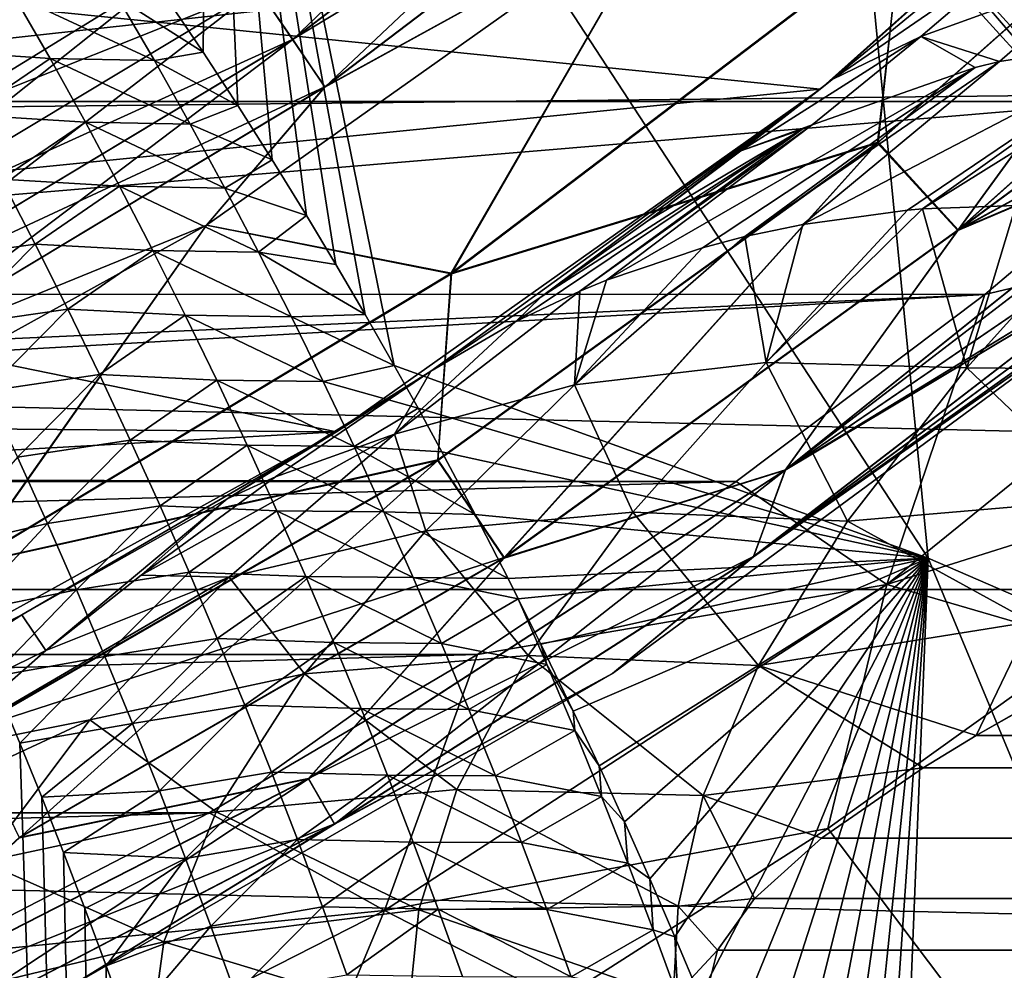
# Model space of a CAD drawing. Header units: metres. Extents: x -109 to 109, y -315 to 32.
# Tile 135 of 256: x -69.42 to -66.62, y -14.23 to -11.53. Entities that reach past the tile are written whole.
import ezdxf

# ---------------------------------------------------------------- set-up
doc = ezdxf.new("R2010")
doc.units = ezdxf.units.M
doc.layers.add('solid_K244242000C74_AAA', color=7, linetype='CONTINUOUS')

msp = doc.modelspace()

# ---------------------------------------------------------------- linework, layer by layer
at = {"layer": 'solid_K244242000C74_AAA'}
for points in [[(-68.996887, -11.475678, 51.952816), (-68.898064, -11.623031, 52.238674), (-68.881554, -9.932841, 47.509136)], [(-68.898064, -11.623031, 52.238674), (-68.79969, -11.773938, 52.530849), (-68.881554, -9.932841, 47.509136)], [(-66.840904, -13.059406, 53.583267), (-67.080826, -10.604685, 47.038708), (-68.881554, -9.932841, 47.509136)], [(-68.355637, -12.511828, 53.949829), (-66.840904, -13.059406, 53.583267), (-68.881554, -9.932841, 47.509136)], [(-68.438148, -12.367327, 53.673347), (-68.355637, -12.511828, 53.949829), (-68.881554, -9.932841, 47.509136)], [(-68.521095, -12.225683, 53.401711), (-68.438148, -12.367327, 53.673347), (-68.881554, -9.932841, 47.509136)], [(-68.604446, -12.086782, 53.134682), (-68.521095, -12.225683, 53.401711), (-68.881554, -9.932841, 47.509136)], [(-68.70182, -11.928554, 52.829651), (-68.604446, -12.086782, 53.134682), (-68.881554, -9.932841, 47.509136)], [(-68.79969, -11.773938, 52.530849), (-68.70182, -11.928554, 52.829651), (-68.881554, -9.932841, 47.509136)], [(-66.924225, -11.199313, 30.002169), (-66.056732, -12.153883, 29.333771), (-66.686974, -10.186399, 30.711418)], [(-66.056732, -12.153883, 29.333771), (-66.163795, -10.667311, 30.374681), (-66.686974, -10.186399, 30.711418)], [(-106.408623, -10.351391, -83.82), (-46.591377, -10.351391, -83.82), (-47.117771, -11.762788, -83.82)], [(-106.408623, -10.351391, -83.82), (-47.117771, -11.762788, -83.82), (-105.882225, -11.762788, -83.82)], [(-68.741333, -11.443175, -47.983723), (-67.549591, -10.537236, -47.983723), (-68.643677, -11.587211, -47.935352)], [(-67.549591, -10.537236, -47.983723), (-67.436935, -10.669868, -47.935352), (-68.643677, -11.587211, -47.935352)], [(-69.889732, -11.449247, -27.5), (-65.893394, -10.606602, -27.5), (-67.147499, -11.727337, -27.5)], [(-67.147499, -11.727337, -27.5), (-65.893394, -10.606602, -27.5), (-67.11338, -11.700062, -13.515079)], [(-65.893394, -10.606602, -27.5), (-66.859688, -11.491927, -13.88089), (-67.11338, -11.700062, -13.515079)], [(-65.378464, -13.692857, 53.139721), (-65.367203, -11.415109, 46.471241), (-67.080826, -10.604685, 47.038708)], [(-66.840904, -13.059406, 53.583267), (-65.378464, -13.692857, 53.139721), (-67.080826, -10.604685, 47.038708)], [(-68.643867, -11.58693, -30.064522), (-67.437149, -10.66961, -30.064522), (-68.741531, -11.442882, -30.016214)], [(-67.331947, -10.793468, -30.143347), (-67.437149, -10.66961, -30.064522), (-68.643867, -11.58693, -30.064522)], [(-68.643677, -11.587211, -47.935352), (-67.436935, -10.669868, -47.935352), (-68.552498, -11.721694, -47.856464)], [(-67.436935, -10.669868, -47.935352), (-67.331741, -10.793704, -47.856464), (-68.552498, -11.721694, -47.856464)], [(-68.552666, -11.721437, -30.143347), (-67.331947, -10.793468, -30.143347), (-68.643867, -11.58693, -30.064522)], [(-67.579613, -11.185811, -30.25), (-67.331947, -10.793468, -30.143347), (-68.552666, -11.721437, -30.143347)], [(-68.552498, -11.721694, -47.856464), (-67.331741, -10.793704, -47.856464), (-67.579613, -11.185811, -47.75)], [(-66.917076, -11.281892, -47.246708), (-65.833527, -10.86026, -46.678066), (-66.984322, -11.881531, -46.678066)], [(-66.756943, -12.129184, -46.055901), (-66.984322, -11.881531, -46.678066), (-65.833527, -10.86026, -46.678066)], [(-66.982536, -11.878161, -31.31955), (-65.830421, -10.855091, -31.31955), (-66.918266, -11.280493, -30.751143)], [(-66.755882, -12.126835, -31.941523), (-65.830421, -10.855091, -31.31955), (-66.982536, -11.878161, -31.31955)], [(-66.756943, -12.129184, -46.055901), (-65.833527, -10.86026, -46.678066), (-65.573624, -11.074956, -46.056053)], [(-65.571457, -11.071201, -31.941393), (-65.830421, -10.855091, -31.31955), (-66.755882, -12.126835, -31.941523)], [(-63.241211, -11.008922, 30.257561), (-62.390957, -12.268206, 29.375799), (-66.924347, -11.256565, 30.084158)], [(-66.756943, -12.129184, -46.055901), (-65.573624, -11.074956, -46.056053), (-65.754524, -11.388288, -45.818623)], [(-65.754524, -11.388286, -32.181374), (-65.571457, -11.071201, -31.941393), (-66.755882, -12.126835, -31.941523)], [(-70.074997, -11.128427, -73.120003), (-71.410217, -11.798996, -73.120003), (-65.36277, -11.13321, -73.120003)], [(-71.410217, -11.798996, -73.120003), (-66.004486, -11.740111, -73.120003), (-65.36277, -11.13321, -73.120003)], [(-68.888115, -12.114244, -47.75), (-67.579613, -11.185811, -47.75), (-68.193039, -12.251853, -47.246708)], [(-68.552498, -11.721694, -47.856464), (-67.579613, -11.185811, -47.75), (-68.888115, -12.114244, -47.75)], [(-68.888115, -12.114244, -30.25), (-67.579613, -11.185811, -30.25), (-68.552666, -11.721437, -30.143347)], [(-68.194069, -12.250334, -30.751143), (-67.579613, -11.185811, -30.25), (-68.888115, -12.114244, -30.25)], [(-66.918266, -11.280493, -30.751143), (-67.579613, -11.185811, -30.25), (-68.194069, -12.250334, -30.751143)], [(-67.579613, -11.185811, -47.75), (-66.917076, -11.281892, -47.246708), (-68.193039, -12.251853, -47.246708)], [(-66.924347, -11.256565, 30.084158), (-66.056465, -12.211507, 29.415501), (-66.924225, -11.199313, 30.002169)], [(-66.056465, -12.211507, 29.415501), (-66.056732, -12.153883, 29.333771), (-66.924225, -11.199313, 30.002169)], [(-62.390957, -12.268206, 29.375799), (-66.056465, -12.211507, 29.415501), (-66.924347, -11.256565, 30.084158)], [(-66.982536, -11.878161, -31.31955), (-66.918266, -11.280493, -30.751143), (-68.194069, -12.250334, -30.751143)], [(-68.193039, -12.251853, -47.246708), (-66.917076, -11.281892, -47.246708), (-66.984322, -11.881531, -46.678066)], [(-66.557167, -11.318264, -13.004362), (-67.11338, -11.700062, -13.515079), (-66.859688, -11.491927, -13.88089)], [(-66.861351, -11.578717, -12.55307), (-67.11338, -11.700062, -13.515079), (-66.557167, -11.318264, -13.004362)], [(-66.861351, -11.578717, -12.55307), (-66.557167, -11.318264, -13.004362), (-66.340256, -11.389026, -11.885093)], [(-66.861351, -11.578717, -12.55307), (-66.340256, -11.389026, -11.885093), (-66.638077, -11.649282, -11.434168)], [(-66.756943, -12.129184, -46.055901), (-65.754524, -11.388288, -45.818623), (-65.914803, -11.665904, -45.553883)], [(-65.754524, -11.388286, -32.181374), (-66.755882, -12.126835, -31.941523), (-65.914803, -11.665901, -32.446114)], [(-66.168106, -11.576454, -10.910849), (-66.638077, -11.649282, -11.434168), (-66.340256, -11.389026, -11.885093)], [(-69.000229, -11.399978, -48), (-69.675667, -11.816706, -48), (-83.999771, -11.399978, -48)], [(-70.02404, -12.214954, -47.983723), (-69.675667, -11.816706, -48), (-69.000229, -11.399978, -48)], [(-70.02404, -12.214954, -47.983723), (-69.000229, -11.399978, -48), (-68.741333, -11.443175, -47.983723)], [(-69.675667, -11.816706, -30), (-69.000229, -11.399978, -30), (-69.889626, -11.449198, -30)], [(-68.741531, -11.442882, -30.016214), (-69.000229, -11.399978, -30), (-69.675667, -11.816706, -30)], [(-69.889732, -11.449247, -27.5), (-67.147499, -11.727337, -27.5), (-71.263557, -12.13923, -27.5)], [(-70.024208, -12.214641, -30.016214), (-68.741531, -11.442882, -30.016214), (-69.675667, -11.816706, -30)], [(-68.643867, -11.58693, -30.064522), (-68.741531, -11.442882, -30.016214), (-70.024208, -12.214641, -30.016214)], [(-70.02404, -12.214954, -47.983723), (-68.741333, -11.443175, -47.983723), (-69.942528, -12.368704, -47.935352)], [(-68.741333, -11.443175, -47.983723), (-68.643677, -11.587211, -47.935352), (-69.942528, -12.368704, -47.935352)], [(-69.332222, -11.640518, 52.531853), (-69.435432, -11.460416, 52.17445), (-69.668518, -11.618505, 52.508621)], [(-69.035629, -11.646846, 52.41304), (-69.435432, -11.460416, 52.17445), (-69.332222, -11.640518, 52.531853)], [(-69.035629, -11.646846, 52.41304), (-69.140091, -11.4672, 52.052494), (-69.435432, -11.460416, 52.17445)], [(-69.140091, -11.4672, 52.052494), (-68.898064, -11.623031, 52.238674), (-68.996887, -11.475678, 51.952816)], [(-69.035629, -11.646846, 52.41304), (-68.898064, -11.623031, 52.238674), (-69.140091, -11.4672, 52.052494)], [(-69.942688, -12.368405, -30.064522), (-68.643867, -11.58693, -30.064522), (-70.024208, -12.214641, -30.016214)], [(-68.552666, -11.721437, -30.143347), (-68.643867, -11.58693, -30.064522), (-69.942688, -12.368405, -30.064522)], [(-69.942528, -12.368704, -47.935352), (-68.643677, -11.587211, -47.935352), (-69.866425, -12.512258, -47.856464)], [(-68.643677, -11.587211, -47.935352), (-68.552498, -11.721694, -47.856464), (-69.866425, -12.512258, -47.856464)], [(-66.861351, -11.578717, -12.55307), (-67.372337, -11.903181, -13.142618), (-67.11338, -11.700062, -13.515079)], [(-67.16938, -11.828748, -12.096927), (-67.372337, -11.903181, -13.142618), (-66.861351, -11.578717, -12.55307)], [(-67.196358, -12.111533, -10.547192), (-66.638077, -11.649282, -11.434168), (-66.168106, -11.576454, -10.910849)], [(-66.89933, -12.071336, -10.223702), (-67.196358, -12.111533, -10.547192), (-66.168106, -11.576454, -10.910849)], [(-66.707283, -11.666303, -11.515841), (-67.16938, -11.828748, -12.096927), (-66.861351, -11.578717, -12.55307)], [(-66.857185, -12.067855, -10.179268), (-66.89933, -12.071336, -10.223702), (-66.168106, -11.576454, -10.910849)], [(-66.707283, -11.666303, -11.515841), (-66.861351, -11.578717, -12.55307), (-66.638077, -11.649282, -11.434168)], [(-66.857185, -12.067855, -10.179268), (-66.168106, -11.576454, -10.910849), (-66.056808, -11.56924, -10.794269)], [(-66.591949, -12.057865, -9.907457), (-66.857185, -12.067855, -10.179268), (-66.056808, -11.56924, -10.794269)], [(-69.332222, -11.640518, 52.531853), (-69.668518, -11.618505, 52.508621), (-69.56765, -11.800684, 52.86515)], [(-69.232033, -11.821465, 52.889542), (-69.332222, -11.640518, 52.531853), (-69.56765, -11.800684, 52.86515)], [(-68.934258, -11.827341, 52.773788), (-69.332222, -11.640518, 52.531853), (-69.232033, -11.821465, 52.889542)], [(-68.934258, -11.827341, 52.773788), (-69.035629, -11.646846, 52.41304), (-69.332222, -11.640518, 52.531853)], [(-69.035629, -11.646846, 52.41304), (-68.79969, -11.773938, 52.530849), (-68.898064, -11.623031, 52.238674)], [(-68.934258, -11.827341, 52.773788), (-68.79969, -11.773938, 52.530849), (-69.035629, -11.646846, 52.41304)], [(-67.753357, -12.270085, -11.208573), (-67.16938, -11.828748, -12.096927), (-66.707283, -11.666303, -11.515841)], [(-67.481461, -12.177959, -10.876026), (-67.753357, -12.270085, -11.208573), (-66.707283, -11.666303, -11.515841)], [(-67.360756, -12.146297, -10.734473), (-67.481461, -12.177959, -10.876026), (-66.707283, -11.666303, -11.515841)], [(-67.360756, -12.146297, -10.734473), (-66.707283, -11.666303, -11.515841), (-66.638077, -11.649282, -11.434168)], [(-67.196358, -12.111533, -10.547192), (-67.360756, -12.146297, -10.734473), (-66.638077, -11.649282, -11.434168)], [(-66.756943, -12.129184, -46.055901), (-65.914803, -11.665904, -45.553883), (-65.995285, -11.805305, -45.391903)], [(-66.755882, -12.126835, -31.941523), (-65.994026, -11.803126, -32.605392), (-65.914803, -11.665901, -32.446114)], [(-67.147499, -11.727337, -27.5), (-67.11338, -11.700062, -13.515079), (-67.372337, -11.903181, -13.142618)], [(-71.263557, -12.13923, -27.5), (-67.147499, -11.727337, -27.5), (-68.519356, -12.700734, -27.5)], [(-69.86657, -12.511984, -30.143347), (-68.552666, -11.721437, -30.143347), (-69.942688, -12.368405, -30.064522)], [(-68.888115, -12.114244, -30.25), (-68.552666, -11.721437, -30.143347), (-69.86657, -12.511984, -30.143347)], [(-69.866425, -12.512258, -47.856464), (-68.552498, -11.721694, -47.856464), (-68.888115, -12.114244, -47.75)], [(-68.519356, -12.700734, -27.5), (-67.147499, -11.727337, -27.5), (-68.251846, -12.528687, -11.877401)], [(-67.147499, -11.727337, -27.5), (-67.938934, -12.316987, -12.327929), (-68.251846, -12.528687, -11.877401)], [(-67.147499, -11.727337, -27.5), (-67.636452, -12.101137, -12.763509), (-67.938934, -12.316987, -12.327929)], [(-67.147499, -11.727337, -27.5), (-67.372337, -11.903181, -13.142618), (-67.636452, -12.101137, -12.763509)], [(-72.814537, -12.310127, -73.120003), (-66.679535, -12.310368, -73.120003), (-66.004486, -11.740111, -73.120003)], [(-71.410217, -11.798996, -73.120003), (-72.814537, -12.310127, -73.120003), (-66.004486, -11.740111, -73.120003)], [(-65.637466, -12.06407, -73.162537), (-66.004486, -11.740111, -73.120003), (-66.679535, -12.310368, -73.120003)], [(-105.882225, -11.762788, -83.82), (-47.117771, -11.762788, -83.82), (-47.710915, -13.147866, -83.82)], [(-105.882225, -11.762788, -83.82), (-47.710915, -13.147866, -83.82), (-105.289085, -13.147866, -83.82)], [(-68.934258, -11.827341, 52.773788), (-68.70182, -11.928554, 52.829651), (-68.79969, -11.773938, 52.530849)], [(-69.232033, -11.821465, 52.889542), (-69.56765, -11.800684, 52.86515), (-69.469696, -11.9837, 53.222034)], [(-67.2463, -12.809238, -45.392651), (-65.995285, -11.805305, -45.391903), (-66.041321, -11.885034, -45.28714)], [(-66.756943, -12.129184, -46.055901), (-65.995285, -11.805305, -45.391903), (-67.2463, -12.809238, -45.392651)], [(-66.041321, -11.885032, -32.712856), (-65.994026, -11.803126, -32.605392), (-67.245773, -12.807884, -32.604633)], [(-66.755882, -12.126835, -31.941523), (-67.245773, -12.807884, -32.604633), (-65.994026, -11.803126, -32.605392)], [(-69.134727, -12.003241, 53.247478), (-69.232033, -11.821465, 52.889542), (-69.469696, -11.9837, 53.222034)], [(-68.835846, -12.008675, 53.134712), (-69.232033, -11.821465, 52.889542), (-69.134727, -12.003241, 53.247478)], [(-68.835846, -12.008675, 53.134712), (-68.934258, -11.827341, 52.773788), (-69.232033, -11.821465, 52.889542)], [(-68.835846, -12.008675, 53.134712), (-68.70182, -11.928554, 52.829651), (-68.934258, -11.827341, 52.773788)], [(-68.010529, -12.387205, -11.54284), (-67.938934, -12.316987, -12.327929), (-67.199455, -11.842607, -12.137147)], [(-67.828827, -12.301213, -11.304531), (-68.010529, -12.387205, -11.54284), (-67.199455, -11.842607, -12.137147)], [(-67.199455, -11.842607, -12.137147), (-67.938934, -12.316987, -12.327929), (-67.636452, -12.101137, -12.763509)], [(-67.828827, -12.301213, -11.304531), (-67.199455, -11.842607, -12.137147), (-67.16938, -11.828748, -12.096927)], [(-67.753357, -12.270085, -11.208573), (-67.828827, -12.301213, -11.304531), (-67.16938, -11.828748, -12.096927)], [(-67.199455, -11.842607, -12.137147), (-67.636452, -12.101137, -12.763509), (-67.372337, -11.903181, -13.142618)], [(-67.199455, -11.842607, -12.137147), (-67.372337, -11.903181, -13.142618), (-67.16938, -11.828748, -12.096927)], [(-68.193039, -12.251853, -47.246708), (-66.984322, -11.881531, -46.678066), (-68.23233, -12.781417, -46.678066)], [(-68.043793, -13.058973, -46.055901), (-68.23233, -12.781417, -46.678066), (-66.984322, -11.881531, -46.678066)], [(-68.23217, -12.779511, -31.31955), (-66.982536, -11.878161, -31.31955), (-68.194069, -12.250334, -30.751143)], [(-68.043777, -13.05758, -31.941523), (-66.982536, -11.878161, -31.31955), (-68.23217, -12.779511, -31.31955)], [(-68.043793, -13.058973, -46.055901), (-66.984322, -11.881531, -46.678066), (-66.756943, -12.129184, -46.055901)], [(-66.755882, -12.126835, -31.941523), (-66.982536, -11.878161, -31.31955), (-68.043777, -13.05758, -31.941523)], [(-67.2463, -12.809238, -45.392651), (-66.041321, -11.885034, -45.28714), (-66.137848, -12.052221, -45.022747)], [(-66.137848, -12.052221, -32.977249), (-66.041321, -11.885032, -32.712856), (-67.245773, -12.807884, -32.604633)], [(-68.835846, -12.008675, 53.134712), (-68.604446, -12.086782, 53.134682), (-68.70182, -11.928554, 52.829651)], [(-69.374527, -12.167534, 53.579224), (-69.469696, -11.9837, 53.222034), (-69.695778, -12.21341, 53.568275)], [(-69.134727, -12.003241, 53.247478), (-69.469696, -11.9837, 53.222034), (-69.374527, -12.167534, 53.579224)], [(-69.040215, -12.185831, 53.605629), (-69.134727, -12.003241, 53.247478), (-69.374527, -12.167534, 53.579224)], [(-68.74028, -12.190835, 53.495773), (-69.134727, -12.003241, 53.247478), (-69.040215, -12.185831, 53.605629)], [(-68.74028, -12.190835, 53.495773), (-68.835846, -12.008675, 53.134712), (-69.134727, -12.003241, 53.247478)], [(-68.74028, -12.190835, 53.495773), (-68.604446, -12.086782, 53.134682), (-68.835846, -12.008675, 53.134712)], [(-67.300591, -12.503332, -9.241947), (-66.89933, -12.071336, -10.223702), (-66.857185, -12.067855, -10.179268)], [(-67.300591, -12.503332, -9.241947), (-66.857185, -12.067855, -10.179268), (-66.731384, -12.518703, -8.748509)], [(-67.2463, -12.809238, -45.392651), (-66.137848, -12.052221, -45.022747), (-66.208435, -12.174487, -44.762295)], [(-66.137848, -12.052221, -32.977249), (-67.245773, -12.807884, -32.604633), (-66.208435, -12.174487, -33.237705)], [(-66.958008, -13.133426, -73.162537), (-65.685265, -12.73212, -73.288864), (-65.637466, -12.06407, -73.162537)], [(-66.958008, -13.133426, -73.162537), (-65.637466, -12.06407, -73.162537), (-66.679535, -12.310368, -73.120003)], [(-66.731384, -12.518703, -8.748509), (-66.857185, -12.067855, -10.179268), (-66.591949, -12.057865, -9.907457)], [(-66.731384, -12.518703, -8.748509), (-66.591949, -12.057865, -9.907457), (-66.324455, -12.067586, -9.646368)], [(-66.731384, -12.518703, -8.748509), (-66.324455, -12.067586, -9.646368), (-66.077576, -12.524843, -8.449642)], [(-68.74028, -12.190835, 53.495773), (-68.521095, -12.225683, 53.401711), (-68.604446, -12.086782, 53.134682)], [(-67.300591, -12.503332, -9.241947), (-67.196358, -12.111533, -10.547192), (-66.89933, -12.071336, -10.223702)], [(-70.292343, -12.890332, -47.75), (-68.888115, -12.114244, -47.75), (-69.566391, -13.078173, -47.246708)], [(-69.866425, -12.512258, -47.856464), (-68.888115, -12.114244, -47.75), (-70.292343, -12.890332, -47.75)], [(-70.292343, -12.890332, -30.25), (-68.888115, -12.114244, -30.25), (-69.86657, -12.511984, -30.143347)], [(-69.567253, -13.07655, -30.751143), (-68.888115, -12.114244, -30.25), (-70.292343, -12.890332, -30.25)], [(-68.194069, -12.250334, -30.751143), (-68.888115, -12.114244, -30.25), (-69.567253, -13.07655, -30.751143)], [(-68.888115, -12.114244, -47.75), (-68.193039, -12.251853, -47.246708), (-69.566391, -13.078173, -47.246708)], [(-67.300591, -12.503332, -9.241947), (-67.360756, -12.146297, -10.734473), (-67.196358, -12.111533, -10.547192)], [(-71.263557, -12.13923, -27.5), (-68.519356, -12.700734, -27.5), (-72.708771, -12.665177, -27.5)], [(-68.043793, -13.058973, -46.055901), (-66.756943, -12.129184, -46.055901), (-67.2463, -12.809238, -45.392651)], [(-66.755882, -12.126835, -31.941523), (-68.043777, -13.05758, -31.941523), (-67.245773, -12.807884, -32.604633)], [(-67.844162, -12.566656, -9.760009), (-67.481461, -12.177959, -10.876026), (-67.360756, -12.146297, -10.734473)], [(-67.844162, -12.566656, -9.760009), (-67.360756, -12.146297, -10.734473), (-67.300591, -12.503332, -9.241947)], [(-69.374527, -12.167534, 53.579224), (-69.695778, -12.21341, 53.568275), (-69.602905, -12.398945, 53.924007)], [(-69.282066, -12.352178, 53.936684), (-69.374527, -12.167534, 53.579224), (-69.602905, -12.398945, 53.924007)], [(-69.040215, -12.185831, 53.605629), (-69.374527, -12.167534, 53.579224), (-69.282066, -12.352178, 53.936684)], [(-67.844162, -12.566656, -9.760009), (-67.753357, -12.270085, -11.208573), (-67.481461, -12.177959, -10.876026)], [(-67.2463, -12.809238, -45.392651), (-66.208435, -12.174487, -44.762295), (-66.221756, -12.197554, -44.701092)], [(-67.245773, -12.807884, -32.604633), (-66.221169, -12.196541, -33.296093), (-66.208435, -12.174487, -33.237705)], [(-68.948395, -12.369229, 53.963959), (-69.040215, -12.185831, 53.605629), (-69.282066, -12.352178, 53.936684)], [(-68.647469, -12.373814, 53.856945), (-69.040215, -12.185831, 53.605629), (-68.948395, -12.369229, 53.963959)], [(-68.647469, -12.373814, 53.856945), (-68.74028, -12.190835, 53.495773), (-69.040215, -12.185831, 53.605629)], [(-68.74028, -12.190835, 53.495773), (-68.438148, -12.367327, 53.673347), (-68.521095, -12.225683, 53.401711)], [(-68.647469, -12.373814, 53.856945), (-68.438148, -12.367327, 53.673347), (-68.74028, -12.190835, 53.495773)], [(-67.33609, -13.055354, -44.701569), (-66.221756, -12.197554, -44.701092), (-66.256516, -12.257763, -44.505516)], [(-67.2463, -12.809238, -45.392651), (-66.221756, -12.197554, -44.701092), (-67.33609, -13.055354, -44.701569)], [(-66.256516, -12.257763, -33.494484), (-66.221169, -12.196541, -33.296093), (-67.335915, -13.054746, -33.295631)], [(-67.245773, -12.807884, -32.604633), (-67.335915, -13.054746, -33.295631), (-66.221169, -12.196541, -33.296093)], [(-68.23217, -12.779511, -31.31955), (-68.194069, -12.250334, -30.751143), (-69.567253, -13.07655, -30.751143)], [(-69.566391, -13.078173, -47.246708), (-68.193039, -12.251853, -47.246708), (-68.23233, -12.781417, -46.678066)], [(-67.33609, -13.055354, -44.701569), (-66.256516, -12.257763, -44.505516), (-66.284355, -12.305982, -44.252209)], [(-66.284355, -12.305982, -33.747791), (-66.256516, -12.257763, -33.494484), (-67.335915, -13.054746, -33.295631)], [(-67.844162, -12.566656, -9.760009), (-67.828827, -12.301213, -11.304531), (-67.753357, -12.270085, -11.208573)], [(-75.752983, -12.828264, -73.120003), (-67.385521, -12.841818, -73.120003), (-66.679535, -12.310368, -73.120003)], [(-74.268761, -12.654784, -73.120003), (-75.752983, -12.828264, -73.120003), (-66.679535, -12.310368, -73.120003)], [(-72.814537, -12.310127, -73.120003), (-74.268761, -12.654784, -73.120003), (-66.679535, -12.310368, -73.120003)], [(-68.355255, -12.707175, -10.295753), (-68.010529, -12.387205, -11.54284), (-67.828827, -12.301213, -11.304531)], [(-68.355255, -12.707175, -10.295753), (-67.828827, -12.301213, -11.304531), (-67.844162, -12.566656, -9.760009)], [(-68.010529, -12.387205, -11.54284), (-68.251846, -12.528687, -11.877401), (-67.938934, -12.316987, -12.327929)], [(-66.958008, -13.133426, -73.162537), (-66.679535, -12.310368, -73.120003), (-67.385521, -12.841818, -73.120003)], [(-67.33609, -13.055354, -44.701569), (-66.284355, -12.305982, -44.252209), (-66.293503, -12.321825, -44)], [(-66.284355, -12.305982, -33.747791), (-67.335915, -13.054746, -33.295631), (-66.293503, -12.321825, -34)], [(-67.33609, -13.055354, -44.701569), (-66.293503, -12.321825, -44), (-67.736198, -13.3864, -44)], [(-67.736198, -13.3864, -34), (-67.736198, -13.3864, -44), (-66.293503, -12.321825, -44)], [(-67.736198, -13.3864, -34), (-66.293503, -12.321825, -44), (-66.293503, -12.321825, -34)], [(-67.335915, -13.054746, -33.295631), (-67.736198, -13.3864, -34), (-66.293503, -12.321825, -34)], [(-69.282066, -12.352178, 53.936684), (-69.602905, -12.398945, 53.924007), (-69.512657, -12.585277, 54.28006)], [(-69.19223, -12.537621, 54.29438), (-69.282066, -12.352178, 53.936684), (-69.512657, -12.585277, 54.28006)], [(-68.948395, -12.369229, 53.963959), (-69.282066, -12.352178, 53.936684), (-69.19223, -12.537621, 54.29438)], [(-68.859192, -12.553428, 54.322445), (-68.948395, -12.369229, 53.963959), (-69.19223, -12.537621, 54.29438)], [(-68.55732, -12.557604, 54.218204), (-68.948395, -12.369229, 53.963959), (-68.859192, -12.553428, 54.322445)], [(-68.55732, -12.557604, 54.218204), (-68.647469, -12.373814, 53.856945), (-68.948395, -12.369229, 53.963959)], [(-68.647469, -12.373814, 53.856945), (-68.355637, -12.511828, 53.949829), (-68.438148, -12.367327, 53.673347)], [(-68.55732, -12.557604, 54.218204), (-68.355637, -12.511828, 53.949829), (-68.647469, -12.373814, 53.856945)], [(-68.355255, -12.707175, -10.295753), (-68.251846, -12.528687, -11.877401), (-68.010529, -12.387205, -11.54284)], [(-68.55732, -12.557604, 54.218204), (-68.287849, -12.6334, 54.181969), (-68.355637, -12.511828, 53.949829)], [(-68.287849, -12.6334, 54.181969), (-66.840904, -13.059406, 53.583267), (-68.355637, -12.511828, 53.949829)], [(-67.844162, -12.566656, -9.760009), (-67.300591, -12.503332, -9.241947), (-67.678558, -12.927989, -8.285233)], [(-67.678558, -12.927989, -8.285233), (-67.300591, -12.503332, -9.241947), (-67.069321, -12.953782, -7.842643)], [(-67.300591, -12.503332, -9.241947), (-66.731384, -12.518703, -8.748509), (-67.069321, -12.953782, -7.842643)], [(-69.19223, -12.537621, 54.29438), (-69.512657, -12.585277, 54.28006), (-69.424942, -12.772397, 54.636398)], [(-69.104935, -12.723857, 54.652283), (-69.19223, -12.537621, 54.29438), (-69.424942, -12.772397, 54.636398)], [(-68.859192, -12.553428, 54.322445), (-69.19223, -12.537621, 54.29438), (-69.104935, -12.723857, 54.652283)], [(-68.519356, -12.700734, -27.5), (-68.251846, -12.528687, -11.877401), (-68.82917, -12.890244, -12.219563)], [(-68.692284, -12.827846, -11.08976), (-68.82917, -12.890244, -12.219563), (-68.251846, -12.528687, -11.877401)], [(-68.355255, -12.707175, -10.295753), (-68.692284, -12.827846, -11.08976), (-68.251846, -12.528687, -11.877401)], [(-67.069321, -12.953782, -7.842643), (-66.731384, -12.518703, -8.748509), (-66.340179, -12.891402, -7.756805)], [(-66.731384, -12.518703, -8.748509), (-66.077576, -12.524843, -8.449642), (-66.340179, -12.891402, -7.756805)], [(-68.772514, -12.738419, 54.681061), (-68.859192, -12.553428, 54.322445), (-69.104935, -12.723857, 54.652283)], [(-68.469757, -12.742201, 54.579529), (-68.859192, -12.553428, 54.322445), (-68.772514, -12.738419, 54.681061)], [(-68.469757, -12.742201, 54.579529), (-68.55732, -12.557604, 54.218204), (-68.859192, -12.553428, 54.322445)], [(-68.469757, -12.742201, 54.579529), (-68.287849, -12.6334, 54.181969), (-68.55732, -12.557604, 54.218204)], [(-68.355255, -12.707175, -10.295753), (-67.844162, -12.566656, -9.760009), (-68.265854, -12.981368, -8.754402)], [(-68.265854, -12.981368, -8.754402), (-67.844162, -12.566656, -9.760009), (-67.678558, -12.927989, -8.285233)], [(-68.469757, -12.742201, 54.579529), (-68.220406, -12.757067, 54.41769), (-68.287849, -12.6334, 54.181969)], [(-68.287849, -12.6334, 54.181969), (-68.220406, -12.757067, 54.41769), (-66.840904, -13.059406, 53.583267)], [(-72.708771, -12.665177, -27.5), (-68.519356, -12.700734, -27.5), (-74.20414, -13.019633, -27.5)], [(-74.20414, -13.019633, -27.5), (-68.519356, -12.700734, -27.5), (-69.991684, -13.514469, -27.5)], [(-69.991684, -13.514469, -27.5), (-68.519356, -12.700734, -27.5), (-69.411957, -13.219668, -12.53206)], [(-68.519356, -12.700734, -27.5), (-68.82917, -12.890244, -12.219563), (-69.411957, -13.219668, -12.53206)], [(-68.355255, -12.707175, -10.295753), (-69.074059, -13.106966, -10.331367), (-68.692284, -12.827846, -11.08976)], [(-68.823761, -13.112545, -9.243823), (-69.074059, -13.106966, -10.331367), (-68.355255, -12.707175, -10.295753)], [(-68.823761, -13.112545, -9.243823), (-68.355255, -12.707175, -10.295753), (-68.265854, -12.981368, -8.754402)], [(-69.104935, -12.723857, 54.652283), (-69.424942, -12.772397, 54.636398), (-69.339684, -12.960294, 54.992992)], [(-69.020111, -12.910875, 55.010357), (-69.104935, -12.723857, 54.652283), (-69.339684, -12.960294, 54.992992)], [(-68.772514, -12.738419, 54.681061), (-69.104935, -12.723857, 54.652283), (-69.020111, -12.910875, 55.010357)], [(-68.688293, -12.924194, 55.039772), (-68.772514, -12.738419, 54.681061), (-69.020111, -12.910875, 55.010357)], [(-68.384689, -12.927598, 54.940895), (-68.772514, -12.738419, 54.681061), (-68.688293, -12.924194, 55.039772)], [(-68.384689, -12.927598, 54.940895), (-68.469757, -12.742201, 54.579529), (-68.772514, -12.738419, 54.681061)], [(-66.958008, -13.133426, -73.162537), (-66.390427, -13.298944, -73.288864), (-65.685265, -12.73212, -73.288864)], [(-68.469757, -12.742201, 54.579529), (-68.126068, -12.934888, 54.75592), (-68.220406, -12.757067, 54.41769)], [(-68.384689, -12.927598, 54.940895), (-68.126068, -12.934888, 54.75592), (-68.469757, -12.742201, 54.579529)], [(-68.220406, -12.757067, 54.41769), (-68.126068, -12.934888, 54.75592), (-66.840904, -13.059406, 53.583267)], [(-69.339684, -12.960294, 54.992992), (-69.424942, -12.772397, 54.636398), (-69.654068, -13.034016, 54.918335)], [(-69.566536, -13.549905, -31.31955), (-68.23217, -12.779511, -31.31955), (-69.567253, -13.07655, -30.751143)], [(-68.043777, -13.05758, -31.941523), (-68.23217, -12.779511, -31.31955), (-69.566536, -13.549905, -31.31955)], [(-69.566391, -13.078173, -47.246708), (-68.23233, -12.781417, -46.678066), (-69.564804, -13.550722, -46.678066)], [(-69.418701, -13.852776, -46.055901), (-69.564804, -13.550722, -46.678066), (-68.23233, -12.781417, -46.678066)], [(-69.418701, -13.852776, -46.055901), (-68.23233, -12.781417, -46.678066), (-68.043793, -13.058973, -46.055901)], [(-67.245773, -12.807884, -32.604633), (-68.599327, -13.68437, -32.604633), (-67.335915, -13.054746, -33.295631)], [(-68.043777, -13.05758, -31.941523), (-68.599327, -13.68437, -32.604633), (-67.245773, -12.807884, -32.604633)], [(-68.59893, -13.685053, -45.392651), (-67.2463, -12.809238, -45.392651), (-68.524734, -13.813569, -44.701569)], [(-68.043793, -13.058973, -46.055901), (-67.2463, -12.809238, -45.392651), (-68.59893, -13.685053, -45.392651)], [(-67.2463, -12.809238, -45.392651), (-67.33609, -13.055354, -44.701569), (-68.524734, -13.813569, -44.701569)], [(-75.752983, -12.828264, -73.120003), (-85.614555, -12.841762, -73.120003), (-67.385521, -12.841818, -73.120003)], [(-85.614555, -12.841762, -73.120003), (-84.880241, -13.332586, -73.120003), (-67.385521, -12.841818, -73.120003)], [(-84.880241, -13.332586, -73.120003), (-68.119843, -13.332638, -73.120003), (-67.385521, -12.841818, -73.120003)], [(-68.692284, -12.827846, -11.08976), (-69.074059, -13.106966, -10.331367), (-68.82917, -12.890244, -12.219563)], [(-66.958008, -13.133426, -73.162537), (-67.385521, -12.841818, -73.120003), (-68.119843, -13.332638, -73.120003)], [(-69.80645, -24.333359, 72.204231), (-69.081306, -23.917194, 72.130882), (-69.733788, -12.859136, 54.589256)], [(-69.081306, -23.917194, 72.130882), (-69.654068, -13.034016, 54.918335), (-69.733788, -12.859136, 54.589256)], [(-69.344498, -13.321072, -9.735045), (-69.411957, -13.219668, -12.53206), (-68.82917, -12.890244, -12.219563)], [(-69.074059, -13.106966, -10.331367), (-69.344498, -13.321072, -9.735045), (-68.82917, -12.890244, -12.219563)], [(-67.069321, -12.953782, -7.842643), (-66.340179, -12.891402, -7.756805), (-66.54921, -13.239703, -7.072744)], [(-69.020111, -12.910875, 55.010357), (-69.339684, -12.960294, 54.992992), (-69.256821, -13.148958, 55.349796)], [(-68.937668, -13.098667, 55.36858), (-69.020111, -12.910875, 55.010357), (-69.256821, -13.148958, 55.349796)], [(-68.688293, -12.924194, 55.039772), (-69.020111, -12.910875, 55.010357), (-68.937668, -13.098667, 55.36858)], [(-68.606453, -13.110747, 55.39856), (-68.688293, -12.924194, 55.039772), (-68.937668, -13.098667, 55.36858)], [(-68.30204, -13.113787, 55.30228), (-68.688293, -12.924194, 55.039772), (-68.606453, -13.110747, 55.39856)], [(-68.30204, -13.113787, 55.30228), (-68.384689, -12.927598, 54.940895), (-68.688293, -12.924194, 55.039772)], [(-68.384689, -12.927598, 54.940895), (-68.032448, -13.116809, 55.100838), (-68.126068, -12.934888, 54.75592)], [(-68.30204, -13.113787, 55.30228), (-68.032448, -13.116809, 55.100838), (-68.384689, -12.927598, 54.940895)], [(-68.265854, -12.981368, -8.754402), (-67.678558, -12.927989, -8.285233), (-67.975616, -13.335441, -7.318912)], [(-67.975616, -13.335441, -7.318912), (-67.678558, -12.927989, -8.285233), (-67.322586, -13.363191, -6.944124)], [(-67.678558, -12.927989, -8.285233), (-67.069321, -12.953782, -7.842643), (-67.322586, -13.363191, -6.944124)], [(-69.339684, -12.960294, 54.992992), (-69.654068, -13.034016, 54.918335), (-69.574753, -13.212864, 55.254028)], [(-69.256821, -13.148958, 55.349796), (-69.339684, -12.960294, 54.992992), (-69.574753, -13.212864, 55.254028)], [(-68.126068, -12.934888, 54.75592), (-68.032448, -13.116809, 55.100838), (-66.840904, -13.059406, 53.583267)], [(-67.322586, -13.363191, -6.944124), (-67.069321, -12.953782, -7.842643), (-66.54921, -13.239703, -7.072744)], [(-68.823761, -13.112545, -9.243823), (-68.265854, -12.981368, -8.754402), (-68.610435, -13.387344, -7.721616)], [(-68.610435, -13.387344, -7.721616), (-68.265854, -12.981368, -8.754402), (-67.975616, -13.335441, -7.318912)], [(-69.081306, -23.917194, 72.130882), (-69.574753, -13.212864, 55.254028), (-69.654068, -13.034016, 54.918335)], [(-68.043777, -13.05758, -31.941523), (-69.566536, -13.549905, -31.31955), (-69.419914, -13.852089, -31.941523)], [(-68.043777, -13.05758, -31.941523), (-69.419914, -13.852089, -31.941523), (-68.599327, -13.68437, -32.604633)], [(-69.418701, -13.852776, -46.055901), (-68.043793, -13.058973, -46.055901), (-68.59893, -13.685053, -45.392651)], [(-68.599327, -13.68437, -32.604633), (-68.524933, -13.813225, -33.295631), (-67.335915, -13.054746, -33.295631)], [(-67.335915, -13.054746, -33.295631), (-68.524933, -13.813225, -33.295631), (-67.736198, -13.3864, -34)], [(-68.524734, -13.813569, -44.701569), (-67.33609, -13.055354, -44.701569), (-67.736198, -13.3864, -44)], [(-68.032448, -13.116809, 55.100838), (-68.003571, -13.174029, 55.209076), (-66.840904, -13.059406, 53.583267)], [(-68.003571, -13.174029, 55.209076), (-67.939568, -13.302835, 55.452301), (-66.840904, -13.059406, 53.583267)], [(-67.939568, -13.302835, 55.452301), (-67.847488, -13.493187, 55.810726), (-66.840904, -13.059406, 53.583267)], [(-67.847488, -13.493187, 55.810726), (-67.77446, -13.648736, 56.102757), (-66.840904, -13.059406, 53.583267)], [(-67.77446, -13.648736, 56.102757), (-67.702034, -13.807317, 56.399723), (-66.840904, -13.059406, 53.583267)], [(-67.702034, -13.807317, 56.399723), (-67.630257, -13.969051, 56.701836), (-66.840904, -13.059406, 53.583267)], [(-67.630257, -13.969051, 56.701836), (-67.559143, -14.133967, 57.009068), (-66.840904, -13.059406, 53.583267)], [(-67.559143, -14.133967, 57.009068), (-67.48867, -14.301847, 57.320766), (-66.840904, -13.059406, 53.583267)], [(-67.48867, -14.301847, 57.320766), (-67.418877, -14.472793, 57.6371), (-66.840904, -13.059406, 53.583267)], [(-67.418877, -14.472793, 57.6371), (-67.349815, -14.64695, 57.958328), (-66.840904, -13.059406, 53.583267)], [(-67.349815, -14.64695, 57.958328), (-67.281517, -14.824461, 58.284702), (-66.840904, -13.059406, 53.583267)], [(-67.281517, -14.824461, 58.284702), (-67.21405, -15.005476, 58.61647), (-66.840904, -13.059406, 53.583267)], [(-67.21405, -15.005476, 58.61647), (-67.147461, -15.190146, 58.953884), (-66.840904, -13.059406, 53.583267)], [(-67.147461, -15.190146, 58.953884), (-67.080444, -15.382549, 59.30431), (-66.840904, -13.059406, 53.583267)], [(-67.080444, -15.382549, 59.30431), (-67.014351, -15.578611, 59.659996), (-66.840904, -13.059406, 53.583267)], [(-67.014351, -15.578611, 59.659996), (-66.949226, -15.778368, 60.020912), (-66.840904, -13.059406, 53.583267)], [(-66.949226, -15.778368, 60.020912), (-65.460167, -16.380278, 59.621952), (-66.840904, -13.059406, 53.583267)], [(-65.460167, -16.380278, 59.621952), (-65.378464, -13.692857, 53.139721), (-66.840904, -13.059406, 53.583267)], [(-68.937668, -13.098667, 55.36858), (-69.256821, -13.148958, 55.349796), (-69.176277, -13.338382, 55.706783)], [(-68.857544, -13.287227, 55.726913), (-68.937668, -13.098667, 55.36858), (-69.176277, -13.338382, 55.706783)], [(-68.606453, -13.110747, 55.39856), (-68.937668, -13.098667, 55.36858), (-68.857544, -13.287227, 55.726913)], [(-68.823761, -13.112545, -9.243823), (-69.670639, -13.60765, -8.918626), (-69.344498, -13.321072, -9.735045)], [(-69.218933, -13.517543, -8.146766), (-69.670639, -13.60765, -8.918626), (-68.823761, -13.112545, -9.243823)], [(-68.823761, -13.112545, -9.243823), (-69.344498, -13.321072, -9.735045), (-69.074059, -13.106966, -10.331367)], [(-69.218933, -13.517543, -8.146766), (-68.823761, -13.112545, -9.243823), (-68.610435, -13.387344, -7.721616)], [(-68.526917, -13.298072, 55.757397), (-68.606453, -13.110747, 55.39856), (-68.857544, -13.287227, 55.726913)], [(-68.221733, -13.300763, 55.663662), (-68.606453, -13.110747, 55.39856), (-68.526917, -13.298072, 55.757397)], [(-68.221733, -13.300763, 55.663662), (-68.30204, -13.113787, 55.30228), (-68.606453, -13.110747, 55.39856)], [(-68.30204, -13.113787, 55.30228), (-68.003571, -13.174029, 55.209076), (-68.032448, -13.116809, 55.100838)], [(-68.221733, -13.300763, 55.663662), (-68.003571, -13.174029, 55.209076), (-68.30204, -13.113787, 55.30228)], [(-105.289085, -13.147866, -83.82), (-47.710915, -13.147866, -83.82), (-48.368961, -14.502484, -83.82)], [(-105.289085, -13.147866, -83.82), (-48.368961, -14.502484, -83.82), (-104.631042, -14.502484, -83.82)], [(-69.256821, -13.148958, 55.349796), (-69.574753, -13.212864, 55.254028), (-69.495979, -13.396008, 55.596733)], [(-69.176277, -13.338382, 55.706783), (-69.256821, -13.148958, 55.349796), (-69.495979, -13.396008, 55.596733)], [(-68.383095, -14.058889, -73.162537), (-67.125244, -13.826761, -73.288864), (-66.958008, -13.133426, -73.162537)], [(-68.383095, -14.058889, -73.162537), (-66.958008, -13.133426, -73.162537), (-68.119843, -13.332638, -73.120003)], [(-66.958008, -13.133426, -73.162537), (-67.125244, -13.826761, -73.288864), (-66.390427, -13.298944, -73.288864)], [(-67.922333, -13.3608, 55.572998), (-68.003571, -13.174029, 55.209076), (-68.221733, -13.300763, 55.663662)], [(-67.922333, -13.3608, 55.572998), (-67.939568, -13.302835, 55.452301), (-68.003571, -13.174029, 55.209076)], [(-69.081306, -23.917194, 72.130882), (-69.495979, -13.396008, 55.596733), (-69.574753, -13.212864, 55.254028)], [(-70.272461, -13.775185, -10.231076), (-69.99807, -13.517576, -12.814711), (-69.411957, -13.219668, -12.53206)], [(-69.344498, -13.321072, -9.735045), (-70.272461, -13.775185, -10.231076), (-69.411957, -13.219668, -12.53206)], [(-69.991684, -13.514469, -27.5), (-69.411957, -13.219668, -12.53206), (-69.99807, -13.517576, -12.814711)], [(-67.322586, -13.363191, -6.944124), (-66.54921, -13.239703, -7.072744), (-66.704567, -13.562353, -6.408009)], [(-66.54921, -13.239703, -7.072744), (-66.461075, -13.423721, -6.693557), (-66.704567, -13.562353, -6.408009)], [(-68.857544, -13.287227, 55.726913), (-69.176277, -13.338382, 55.706783), (-69.097992, -13.528559, 56.063927)], [(-68.779678, -13.476548, 56.085342), (-68.857544, -13.287227, 55.726913), (-69.097992, -13.528559, 56.063927)], [(-68.526917, -13.298072, 55.757397), (-68.857544, -13.287227, 55.726913), (-68.779678, -13.476548, 56.085342)], [(-69.670639, -13.60765, -8.918626), (-70.272461, -13.775185, -10.231076), (-69.344498, -13.321072, -9.735045)], [(-68.449631, -13.486165, 56.116264), (-68.526917, -13.298072, 55.757397), (-68.779678, -13.476548, 56.085342)], [(-68.143723, -13.488523, 56.025024), (-68.526917, -13.298072, 55.757397), (-68.449631, -13.486165, 56.116264)], [(-68.143723, -13.488523, 56.025024), (-68.221733, -13.300763, 55.663662), (-68.526917, -13.298072, 55.757397)], [(-67.922333, -13.3608, 55.572998), (-68.221733, -13.300763, 55.663662), (-68.143723, -13.488523, 56.025024)], [(-67.922333, -13.3608, 55.572998), (-67.847488, -13.493187, 55.810726), (-67.939568, -13.302835, 55.452301)], [(-58.783817, -24.878862, -78.325066), (-66.390427, -13.298944, -73.288864), (-67.125244, -13.826761, -73.288864)], [(-84.880241, -13.332586, -73.120003), (-84.119019, -13.781766, -73.120003), (-68.119843, -13.332638, -73.120003)], [(-84.119019, -13.781766, -73.120003), (-68.881065, -13.781814, -73.120003), (-68.119843, -13.332638, -73.120003)], [(-69.176277, -13.338382, 55.706783), (-69.495979, -13.396008, 55.596733), (-69.41787, -13.583777, 55.946854)], [(-69.097992, -13.528559, 56.063927), (-69.176277, -13.338382, 55.706783), (-69.41787, -13.583777, 55.946854)], [(-68.383095, -14.058889, -73.162537), (-68.119843, -13.332638, -73.120003), (-68.881065, -13.781814, -73.120003)], [(-68.610435, -13.387344, -7.721616), (-67.975616, -13.335441, -7.318912), (-68.177567, -13.715745, -6.359657)], [(-68.177567, -13.715745, -6.359657), (-67.975616, -13.335441, -7.318912), (-67.479111, -13.732851, -6.076824)], [(-67.975616, -13.335441, -7.318912), (-67.322586, -13.363191, -6.944124), (-67.479111, -13.732851, -6.076824)], [(-67.843666, -13.547969, 55.936146), (-67.922333, -13.3608, 55.572998), (-68.143723, -13.488523, 56.025024)], [(-67.843666, -13.547969, 55.936146), (-67.847488, -13.493187, 55.810726), (-67.922333, -13.3608, 55.572998)], [(-67.479111, -13.732851, -6.076824), (-67.322586, -13.363191, -6.944124), (-66.854553, -13.653888, -6.210585)], [(-67.322586, -13.363191, -6.944124), (-66.704567, -13.562353, -6.408009), (-66.854553, -13.653888, -6.210585)], [(-69.081306, -23.917194, 72.130882), (-69.41787, -13.583777, 55.946854), (-69.495979, -13.396008, 55.596733)], [(-68.524734, -13.813569, -44.701569), (-67.736198, -13.3864, -44), (-69.28894, -14.282878, -44)], [(-69.28894, -14.282878, -34), (-69.28894, -14.282878, -44), (-67.736198, -13.3864, -44)], [(-69.28894, -14.282878, -34), (-67.736198, -13.3864, -44), (-67.736198, -13.3864, -34)], [(-68.524933, -13.813225, -33.295631), (-69.28894, -14.282878, -34), (-67.736198, -13.3864, -34)], [(-69.218933, -13.517543, -8.146766), (-68.610435, -13.387344, -7.721616), (-68.861298, -13.778866, -6.670824)], [(-68.861298, -13.778866, -6.670824), (-68.610435, -13.387344, -7.721616), (-68.177567, -13.715745, -6.359657)], [(-66.704567, -13.562353, -6.408009), (-66.461075, -13.423721, -6.693557), (66.700554, -13.560013, -6.412959)], [(-68.779678, -13.476548, 56.085342), (-69.097992, -13.528559, 56.063927), (-69.021912, -13.719485, 56.421204)], [(-68.704025, -13.666628, 56.44384), (-68.779678, -13.476548, 56.085342), (-69.021912, -13.719485, 56.421204)], [(-68.449631, -13.486165, 56.116264), (-68.779678, -13.476548, 56.085342), (-68.704025, -13.666628, 56.44384)], [(-68.374542, -13.675022, 56.475143), (-68.449631, -13.486165, 56.116264), (-68.704025, -13.666628, 56.44384)], [(-68.06794, -13.677066, 56.386349), (-68.449631, -13.486165, 56.116264), (-68.374542, -13.675022, 56.475143)], [(-68.06794, -13.677066, 56.386349), (-68.143723, -13.488523, 56.025024), (-68.449631, -13.486165, 56.116264)], [(-67.843666, -13.547969, 55.936146), (-68.143723, -13.488523, 56.025024), (-68.06794, -13.677066, 56.386349)], [(-69.218933, -13.517543, -8.146766), (-69.89418, -13.832438, -8.265426), (-69.670639, -13.60765, -8.918626)], [(-69.521545, -13.920706, -7.006039), (-69.89418, -13.832438, -8.265426), (-69.218933, -13.517543, -8.146766)], [(-69.521545, -13.920706, -7.006039), (-69.218933, -13.517543, -8.146766), (-68.861298, -13.778866, -6.670824)], [(-67.843666, -13.547969, 55.936146), (-67.77446, -13.648736, 56.102757), (-67.847488, -13.493187, 55.810726)], [(-69.097992, -13.528559, 56.063927), (-69.41787, -13.583777, 55.946854), (-69.355934, -13.737548, 56.232555)], [(-69.021912, -13.719485, 56.421204), (-69.097992, -13.528559, 56.063927), (-69.355934, -13.737548, 56.232555)], [(-67.767258, -13.735933, 56.299206), (-67.843666, -13.547969, 55.936146), (-68.06794, -13.677066, 56.386349)], [(-67.767258, -13.735933, 56.299206), (-67.77446, -13.648736, 56.102757), (-67.843666, -13.547969, 55.936146)], [(-66.854553, -13.653888, -6.210585), (-66.704567, -13.562353, -6.408009), (66.855209, -13.654262, -6.209762)], [(-66.704567, -13.562353, -6.408009), (66.700554, -13.560013, -6.412959), (66.855209, -13.654262, -6.209762)], [(-69.081306, -23.917194, 72.130882), (-69.355934, -13.737548, 56.232555), (-69.41787, -13.583777, 55.946854)], [(-67.767258, -13.735933, 56.299206), (-67.702034, -13.807317, 56.399723), (-67.77446, -13.648736, 56.102757)], [(-67.479111, -13.732851, -6.076824), (-66.854553, -13.653888, -6.210585), (-67.142921, -13.853685, -5.751123)], [(-67.142921, -13.853685, -5.751123), (-66.854553, -13.653888, -6.210585), (66.855209, -13.654262, -6.209762)], [(-67.142921, -13.853685, -5.751123), (66.855209, -13.654262, -6.209762), (67.143372, -13.853978, -5.750415)], [(-68.599327, -13.68437, -32.604633), (-70.035164, -14.41834, -32.604633), (-68.524933, -13.813225, -33.295631)], [(-69.419914, -13.852089, -31.941523), (-70.035164, -14.41834, -32.604633), (-68.599327, -13.68437, -32.604633)], [(-70.033722, -14.418559, -45.392651), (-68.59893, -13.685053, -45.392651), (-69.775688, -14.463859, -44.701569)], [(-69.418701, -13.852776, -46.055901), (-68.59893, -13.685053, -45.392651), (-70.033722, -14.418559, -45.392651)], [(-68.59893, -13.685053, -45.392651), (-68.524734, -13.813569, -44.701569), (-69.775688, -14.463859, -44.701569)], [(-68.704025, -13.666628, 56.44384), (-69.021912, -13.719485, 56.421204), (-68.94799, -13.911154, 56.778584)], [(-68.630524, -13.857461, 56.802387), (-68.704025, -13.666628, 56.44384), (-68.94799, -13.911154, 56.778584)], [(-68.374542, -13.675022, 56.475143), (-68.704025, -13.666628, 56.44384), (-68.630524, -13.857461, 56.802387)], [(-68.30159, -13.864639, 56.834015), (-68.374542, -13.675022, 56.475143), (-68.630524, -13.857461, 56.802387)], [(-67.994339, -13.866385, 56.747616), (-68.374542, -13.675022, 56.475143), (-68.30159, -13.864639, 56.834015)], [(-67.994339, -13.866385, 56.747616), (-68.06794, -13.677066, 56.386349), (-68.374542, -13.675022, 56.475143)], [(-67.767258, -13.735933, 56.299206), (-68.06794, -13.677066, 56.386349), (-67.994339, -13.866385, 56.747616)], [(-68.861298, -13.778866, -6.670824), (-68.177567, -13.715745, -6.359657), (-68.285744, -14.056897, -5.430655)], [(-68.285744, -14.056897, -5.430655), (-68.177567, -13.715745, -6.359657), (-67.550003, -14.047001, -5.270285)], [(-68.177567, -13.715745, -6.359657), (-67.479111, -13.732851, -6.076824), (-67.550003, -14.047001, -5.270285)], [(-69.021912, -13.719485, 56.421204), (-69.355934, -13.737548, 56.232555), (-69.294426, -13.89432, 56.523048)], [(-69.081306, -23.917194, 72.130882), (-69.294426, -13.89432, 56.523048), (-69.355934, -13.737548, 56.232555)], [(-68.94799, -13.911154, 56.778584), (-69.021912, -13.719485, 56.421204), (-69.294426, -13.89432, 56.523048)], [(-67.693054, -13.92469, 56.662174), (-67.767258, -13.735933, 56.299206), (-67.994339, -13.866385, 56.747616)], [(-67.693054, -13.92469, 56.662174), (-67.702034, -13.807317, 56.399723), (-67.767258, -13.735933, 56.299206)], [(-67.550003, -14.047001, -5.270285), (-67.479111, -13.732851, -6.076824), (-67.333748, -14.024651, -5.320637)], [(-67.479111, -13.732851, -6.076824), (-67.142921, -13.853685, -5.751123), (-67.333748, -14.024651, -5.320637)], [(-84.119019, -13.781766, -73.120003), (-83.334221, -14.187294, -73.120003), (-68.881065, -13.781814, -73.120003)], [(-83.334221, -14.187294, -73.120003), (-69.665863, -14.187336, -73.120003), (-68.881065, -13.781814, -73.120003)], [(-68.383095, -14.058889, -73.162537), (-68.881065, -13.781814, -73.120003), (-69.665863, -14.187336, -73.120003)], [(-69.521545, -13.920706, -7.006039), (-68.861298, -13.778866, -6.670824), (-69.009415, -14.147745, -5.618547)], [(-69.009415, -14.147745, -5.618547), (-68.861298, -13.778866, -6.670824), (-68.285744, -14.056897, -5.430655)], [(-70.035164, -14.41834, -32.604633), (-69.776299, -14.463706, -33.295631), (-68.524933, -13.813225, -33.295631)], [(-68.524933, -13.813225, -33.295631), (-69.776299, -14.463706, -33.295631), (-69.28894, -14.282878, -34)], [(-69.775688, -14.463859, -44.701569), (-68.524734, -13.813569, -44.701569), (-69.28894, -14.282878, -44)], [(-68.383095, -14.058889, -73.162537), (-67.887558, -14.314021, -73.288864), (-67.125244, -13.826761, -73.288864)], [(-58.783817, -24.878862, -78.325066), (-67.125244, -13.826761, -73.288864), (-67.887558, -14.314021, -73.288864)], [(-67.693054, -13.92469, 56.662174), (-67.630257, -13.969051, 56.701836), (-67.702034, -13.807317, 56.399723)], [(-67.333748, -14.024651, -5.320637), (-67.142921, -13.853685, -5.751123), (67.143372, -13.853978, -5.750415)], [(-67.333748, -14.024651, -5.320637), (67.143372, -13.853978, -5.750415), (67.333984, -14.024872, -5.320055)], [(-68.630524, -13.857461, 56.802387), (-68.94799, -13.911154, 56.778584), (-68.876175, -14.103561, 57.136044)], [(-68.559128, -14.049043, 57.160957), (-68.630524, -13.857461, 56.802387), (-68.876175, -14.103561, 57.136044)], [(-68.30159, -13.864639, 56.834015), (-68.630524, -13.857461, 56.802387), (-68.559128, -14.049043, 57.160957)], [(-68.230736, -14.055014, 57.19286), (-68.30159, -13.864639, 56.834015), (-68.559128, -14.049043, 57.160957)], [(-67.922852, -14.05648, 57.108814), (-68.30159, -13.864639, 56.834015), (-68.230736, -14.055014, 57.19286)], [(-67.922852, -14.05648, 57.108814), (-67.994339, -13.866385, 56.747616), (-68.30159, -13.864639, 56.834015)], [(-67.693054, -13.92469, 56.662174), (-67.994339, -13.866385, 56.747616), (-67.922852, -14.05648, 57.108814)], [(-69.081306, -23.917194, 72.130882), (-69.233246, -14.053845, 56.818016), (-69.294426, -13.89432, 56.523048)], [(-68.94799, -13.911154, 56.778584), (-69.294426, -13.89432, 56.523048), (-69.233246, -14.053845, 56.818016)], [(-68.94799, -13.911154, 56.778584), (-69.233246, -14.053845, 56.818016), (-69.172478, -14.216327, 57.117699)], [(-68.876175, -14.103561, 57.136044), (-68.94799, -13.911154, 56.778584), (-69.172478, -14.216327, 57.117699)], [(-69.711731, -14.317668, -5.831286), (-69.521545, -13.920706, -7.006039), (-69.009415, -14.147745, -5.618547)], [(-67.620995, -14.114237, 57.025024), (-67.693054, -13.92469, 56.662174), (-67.922852, -14.05648, 57.108814)], [(-67.620995, -14.114237, 57.025024), (-67.630257, -13.969051, 56.701836), (-67.693054, -13.92469, 56.662174)], [(-67.620995, -14.114237, 57.025024), (-67.559143, -14.133967, 57.009068), (-67.630257, -13.969051, 56.701836)], [(-68.559128, -14.049043, 57.160957), (-68.876175, -14.103561, 57.136044), (-68.806404, -14.296702, 57.493561)], [(-68.489769, -14.241369, 57.519535), (-68.559128, -14.049043, 57.160957), (-68.806404, -14.296702, 57.493561)], [(-68.230736, -14.055014, 57.19286), (-68.559128, -14.049043, 57.160957), (-68.489769, -14.241369, 57.519535)], [(-68.285744, -14.056897, -5.430655), (-67.550003, -14.047001, -5.270285), (-67.564445, -14.306506, -4.51087)], [(-67.564445, -14.306506, -4.51087), (-67.550003, -14.047001, -5.270285), (-67.43866, -14.172089, -4.914459)], [(-67.550003, -14.047001, -5.270285), (-67.333748, -14.024651, -5.320637), (-67.43866, -14.172089, -4.914459)], [(-67.43866, -14.172089, -4.914459), (-67.333748, -14.024651, -5.320637), (67.333984, -14.024872, -5.320055)], [(-67.43866, -14.172089, -4.914459), (67.333984, -14.024872, -5.320055), (67.438721, -14.172194, -4.914154)], [(-69.897118, -14.830321, -73.162537), (-68.675133, -14.759296, -73.288864), (-68.383095, -14.058889, -73.162537)], [(-69.897118, -14.830321, -73.162537), (-68.383095, -14.058889, -73.162537), (-69.665863, -14.187336, -73.120003)], [(-69.081306, -23.917194, 72.130882), (-69.172478, -14.216327, 57.117699), (-69.233246, -14.053845, 56.818016)], [(-69.009415, -14.147745, -5.618547), (-68.285744, -14.056897, -5.430655), (-68.315964, -14.357937, -4.527092)], [(-68.383095, -14.058889, -73.162537), (-68.675133, -14.759296, -73.288864), (-67.887558, -14.314021, -73.288864)], [(-68.161903, -14.24614, 57.551655), (-68.230736, -14.055014, 57.19286), (-68.489769, -14.241369, 57.519535)], [(-68.315964, -14.357937, -4.527092), (-68.285744, -14.056897, -5.430655), (-67.564445, -14.306506, -4.51087)], [(-67.853432, -14.247346, 57.469921), (-68.230736, -14.055014, 57.19286), (-68.161903, -14.24614, 57.551655)], [(-67.853432, -14.247346, 57.469921), (-67.922852, -14.05648, 57.108814), (-68.230736, -14.055014, 57.19286)], [(-67.620995, -14.114237, 57.025024), (-67.922852, -14.05648, 57.108814), (-67.853432, -14.247346, 57.469921)], [(-68.876175, -14.103561, 57.136044), (-69.172478, -14.216327, 57.117699), (-69.112198, -14.381966, 57.422329)], [(-68.806404, -14.296702, 57.493561), (-68.876175, -14.103561, 57.136044), (-69.112198, -14.381966, 57.422329)], [(-67.551018, -14.30457, 57.387749), (-67.620995, -14.114237, 57.025024), (-67.853432, -14.247346, 57.469921)], [(-67.551018, -14.30457, 57.387749), (-67.559143, -14.133967, 57.009068), (-67.620995, -14.114237, 57.025024)], [(-67.551018, -14.30457, 57.387749), (-67.48867, -14.301847, 57.320766), (-67.559143, -14.133967, 57.009068)], [(-69.711731, -14.317668, -5.831286), (-69.009415, -14.147745, -5.618547), (-69.056488, -14.491049, -4.569068)], [(-69.056488, -14.491049, -4.569068), (-69.009415, -14.147745, -5.618547), (-68.315964, -14.357937, -4.527092)], [(-67.564445, -14.306506, -4.51087), (-67.43866, -14.172089, -4.914459), (-67.472061, -14.305781, -4.510501)], [(-67.472061, -14.305781, -4.510501), (-67.43866, -14.172089, -4.914459), (67.472061, -14.305765, -4.510553)], [(-67.43866, -14.172089, -4.914459), (67.438721, -14.172194, -4.914154), (67.472061, -14.305765, -4.510553)], [(-69.081306, -23.917194, 72.130882), (-69.112198, -14.381966, 57.422329), (-69.172478, -14.216327, 57.117699)]]:
    msp.add_3dface(points, dxfattribs=at)

doc.saveas('drawing.dxf')
